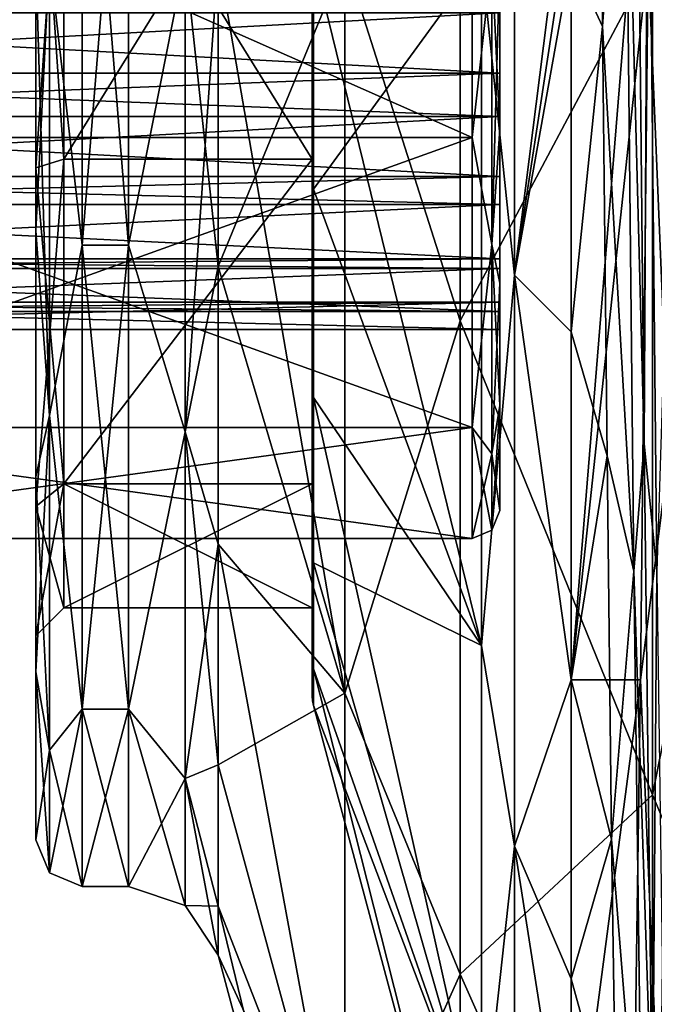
# Model space of a CAD drawing. Header units: millimetres. Extents: x -83 to 0, y -130 to 130.
# Tile 14 of 84: x -54 to -47, y -51 to -41. Entities that reach past the tile are written whole.
import ezdxf

# ---------------------------------------------------------------- set-up
doc = ezdxf.new("R2010")
doc.units = ezdxf.units.MM
doc.header["$LTSCALE"] = 65.185185
for name, color, linetype in [('22', 7, 'CONTINUOUS'), ('23', 7, 'CONTINUOUS'), ('25', 7, 'CONTINUOUS'), ('26', 7, 'CONTINUOUS'), ('27', 7, 'CONTINUOUS'), ('28', 7, 'CONTINUOUS'), ('29', 7, 'CONTINUOUS'), ('30', 7, 'CONTINUOUS'), ('31', 7, 'CONTINUOUS'), ('32', 7, 'CONTINUOUS'), ('35', 7, 'CONTINUOUS'), ('36', 7, 'CONTINUOUS'), ('37', 7, 'CONTINUOUS'), ('42', 7, 'CONTINUOUS'), ('43', 7, 'CONTINUOUS'), ('46', 7, 'CONTINUOUS'), ('47', 7, 'CONTINUOUS'), ('48', 7, 'CONTINUOUS'), ('49', 7, 'CONTINUOUS'), ('50', 7, 'CONTINUOUS'), ('51', 7, 'CONTINUOUS'), ('58', 7, 'CONTINUOUS'), ('59', 7, 'CONTINUOUS'), ('60', 7, 'CONTINUOUS'), ('61', 7, 'CONTINUOUS'), ('62', 7, 'CONTINUOUS'), ('63', 7, 'CONTINUOUS'), ('649', 7, 'CONTINUOUS'), ('650', 7, 'CONTINUOUS'), ('651', 7, 'CONTINUOUS'), ('66', 7, 'CONTINUOUS'), ('663', 7, 'CONTINUOUS'), ('664', 7, 'CONTINUOUS'), ('665', 7, 'CONTINUOUS'), ('666', 7, 'CONTINUOUS'), ('667', 7, 'CONTINUOUS'), ('668', 7, 'CONTINUOUS'), ('669', 7, 'CONTINUOUS'), ('67', 7, 'CONTINUOUS'), ('670', 7, 'CONTINUOUS'), ('671', 7, 'CONTINUOUS'), ('672', 7, 'CONTINUOUS'), ('673', 7, 'CONTINUOUS'), ('674', 7, 'CONTINUOUS'), ('675', 7, 'CONTINUOUS'), ('676', 7, 'CONTINUOUS'), ('677', 7, 'CONTINUOUS'), ('678', 7, 'CONTINUOUS'), ('679', 7, 'CONTINUOUS'), ('680', 7, 'CONTINUOUS'), ('692', 7, 'CONTINUOUS'), ('693', 7, 'CONTINUOUS')]:
    doc.layers.add(name, color=color, linetype=linetype)

msp = doc.modelspace()

# ---------------------------------------------------------------- linework, layer by layer
at = {"layer": '22', "linetype": 'CONTINUOUS'}
for points in [[(-47.599, -40, -15.55), (-48.233, -40, -15.55), (-48.233, -47.775, -13.467), (-47.599, -40, -15.55)], [(-47.401, -40, -15.55), (-47.599, -40, -15.55), (-48.233, -47.775, -13.467), (-47.401, -40, -15.55)], [(-47.484, -47.775, -13.467), (-47.401, -40, -15.55), (-48.233, -47.775, -13.467), (-47.484, -47.775, -13.467)], [(-47.567, -53.467, -7.775), (-47.484, -47.775, -13.467), (-48.233, -53.467, -7.775), (-47.567, -53.467, -7.775)], [(-48.233, -53.467, -7.775), (-47.484, -47.775, -13.467), (-48.233, -47.775, -13.467), (-48.233, -53.467, -7.775)]]:
    msp.add_3dface(points, dxfattribs=at)
at = {"layer": '23', "linetype": 'CONTINUOUS'}
for points in [[(-53.7, -37.837, -6.657), (-53.7, -42.163, -6.657), (-51.023, -37.837, -6.657), (-53.7, -37.837, -6.657)], [(-51.023, -37.837, -6.657), (-53.7, -42.163, -6.657), (-51.023, -42.163, -6.657), (-51.023, -37.837, -6.657)], [(-53.7, -42.163, -6.657), (-53.7, -45.663, -4.114), (-51.023, -42.163, -6.657), (-53.7, -42.163, -6.657)], [(-51.023, -42.163, -6.657), (-53.7, -45.663, -4.114), (-51.023, -45.663, -4.114), (-51.023, -42.163, -6.657)], [(-53.7, -45.663, -4.114), (-53.7, -47), (-51.023, -45.663, -4.114), (-53.7, -45.663, -4.114)], [(-51.023, -45.663, -4.114), (-53.7, -47), (-51.023, -47), (-51.023, -45.663, -4.114)]]:
    msp.add_3dface(points, dxfattribs=at)
at = {"layer": '25', "linetype": 'CONTINUOUS'}
for points in [[(-47.942, -36.039, 15.037), (-47.893, -40.733, 15.533), (-48.233, -40, 15.55), (-47.942, -36.039, 15.037)], [(-48.233, -40, 15.55), (-47.893, -40.733, 15.533), (-48.233, -44.025, 15.02), (-48.233, -40, 15.55)], [(-47.893, -40.733, 15.533), (-47.845, -45.36, 14.597), (-48.233, -44.025, 15.02), (-47.893, -40.733, 15.533)], [(-48.233, -44.025, 15.02), (-47.845, -45.36, 14.597), (-48.233, -47.775, 13.467), (-48.233, -44.025, 15.02)], [(-47.845, -45.36, 14.597), (-47.796, -49.492, 12.317), (-48.233, -47.775, 13.467), (-47.845, -45.36, 14.597)], [(-48.233, -47.775, 13.467), (-47.796, -49.492, 12.317), (-48.233, -50.996, 10.996), (-48.233, -47.775, 13.467)], [(-47.796, -49.492, 12.317), (-47.748, -52.75, 8.901), (-48.233, -50.996, 10.996), (-47.796, -49.492, 12.317)], [(-48.233, -50.996, 10.996), (-47.748, -52.75, 8.901), (-48.233, -53.467, 7.775), (-48.233, -50.996, 10.996)]]:
    msp.add_3dface(points, dxfattribs=at)
at = {"layer": '26', "linetype": 'CONTINUOUS'}
for points in [[(-53.7, -42.163, 6.657), (-53.7, -37.837, 6.657), (-51.023, -42.163, 6.657), (-53.7, -42.163, 6.657)], [(-51.023, -42.163, 6.657), (-53.7, -37.837, 6.657), (-51.023, -37.837, 6.657), (-51.023, -42.163, 6.657)], [(-53.7, -45.663, 4.114), (-53.7, -42.163, 6.657), (-51.023, -42.163, 6.657), (-53.7, -45.663, 4.114)], [(-51.023, -45.663, 4.114), (-53.7, -45.663, 4.114), (-51.023, -42.163, 6.657), (-51.023, -45.663, 4.114)], [(-51.023, -47), (-53.7, -47), (-53.7, -45.663, 4.114), (-51.023, -47)], [(-51.023, -47), (-53.7, -45.663, 4.114), (-51.023, -45.663, 4.114), (-51.023, -47)]]:
    msp.add_3dface(points, dxfattribs=at)
at = {"layer": '27', "linetype": 'CONTINUOUS'}
for points in [[(-51.009, -40, -8.051), (-51.009, -42.488, -7.657), (-49.199, -40, -14.809), (-51.009, -40, -8.051)], [(-49.199, -40, -14.809), (-51.009, -42.488, -7.657), (-49.199, -47.404, -12.825), (-49.199, -40, -14.809)], [(-51.009, -42.488, -7.657), (-51.009, -44.732, -6.513), (-49.199, -47.404, -12.825), (-51.009, -42.488, -7.657)], [(-51.009, -44.732, -6.513), (-51.009, -46.513, -4.732), (-49.199, -47.404, -12.825), (-51.009, -44.732, -6.513)], [(-51.009, -46.513, -4.732), (-51.009, -47.657, -2.488), (-49.199, -52.825, -7.404), (-51.009, -46.513, -4.732)], [(-49.199, -47.404, -12.825), (-51.009, -46.513, -4.732), (-49.199, -52.825, -7.404), (-49.199, -47.404, -12.825)], [(-51.009, -47.657, -2.488), (-51.009, -48.051), (-49.199, -52.825, -7.404), (-51.009, -47.657, -2.488)], [(-51.009, -48.051), (-49.199, -54.809), (-49.199, -52.825, -7.404), (-51.009, -48.051)]]:
    msp.add_3dface(points, dxfattribs=at)
at = {"layer": '28', "linetype": 'CONTINUOUS'}
for points in [[(-49.199, -40, 14.809), (-49.199, -47.404, 12.825), (-51.009, -40, 8.051), (-49.199, -40, 14.809)], [(-51.009, -40, 8.051), (-49.199, -47.404, 12.825), (-51.009, -42.488, 7.657), (-51.009, -40, 8.051)], [(-51.009, -42.488, 7.657), (-49.199, -47.404, 12.825), (-51.009, -44.732, 6.513), (-51.009, -42.488, 7.657)], [(-49.199, -47.404, 12.825), (-49.199, -52.825, 7.404), (-51.009, -44.732, 6.513), (-49.199, -47.404, 12.825)], [(-51.009, -44.732, 6.513), (-49.199, -52.825, 7.404), (-51.009, -46.513, 4.732), (-51.009, -44.732, 6.513)], [(-51.009, -46.513, 4.732), (-49.199, -52.825, 7.404), (-51.009, -47.657, 2.488), (-51.009, -46.513, 4.732)], [(-49.199, -54.809), (-51.009, -48.051), (-51.009, -47.657, 2.488), (-49.199, -54.809)], [(-49.199, -52.825, 7.404), (-49.199, -54.809), (-51.009, -47.657, 2.488), (-49.199, -52.825, 7.404)]]:
    msp.add_3dface(points, dxfattribs=at)
at = {"layer": '29', "linetype": 'CONTINUOUS'}
for points in [[(-54, -37.063, -9.035), (-54, -45.587, -7.684), (-54, -34.413, -7.684), (-54, -37.063, -9.035)], [(-54, -34.413, -7.684), (-54, -45.587, -7.684), (-54, -42.256, -6.943), (-54, -34.413, -7.684)], [(-54, -37.744, -6.943), (-54, -34.413, -7.684), (-54, -42.256, -6.943), (-54, -37.744, -6.943)], [(-54, -37.063, 9.035), (-54, -34.413, 7.684), (-54, -42.937, 9.035), (-54, -37.063, 9.035)], [(-54, -42.937, 9.035), (-54, -34.413, 7.684), (-54, -45.587, 7.684), (-54, -42.937, 9.035)], [(-54, -45.587, 7.684), (-54, -34.413, 7.684), (-54, -37.744, 6.943), (-54, -45.587, 7.684)], [(-54, -42.937, -9.035), (-54, -45.587, -7.684), (-54, -37.063, -9.035), (-54, -42.937, -9.035)], [(-54, -40, -9.5), (-54, -42.937, -9.035), (-54, -37.063, -9.035), (-54, -40, -9.5)], [(-54, -40, 9.5), (-54, -37.063, 9.035), (-54, -42.937, 9.035), (-54, -40, 9.5)], [(-54, -42.256, 6.943), (-54, -45.587, 7.684), (-54, -37.744, 6.943), (-54, -42.256, 6.943)], [(-54, -45.587, -7.684), (-54, -47.689, -5.58), (-54, -42.256, -6.943), (-54, -45.587, -7.684)], [(-54, -42.256, -6.943), (-54, -47.689, -5.58), (-54, -45.906, -4.291), (-54, -42.256, -6.943)], [(-54, -47.689, 5.58), (-54, -45.587, 7.684), (-54, -42.256, 6.943), (-54, -47.689, 5.58)], [(-54, -45.906, 4.291), (-54, -47.689, 5.58), (-54, -42.256, 6.943), (-54, -45.906, 4.291)], [(-54, -47.689, -5.58), (-54, -49.5), (-54, -45.906, -4.291), (-54, -47.689, -5.58)], [(-54, -49.5), (-54, -47.3), (-54, -45.906, -4.291), (-54, -49.5)], [(-54, -47.3), (-54, -47.689, 5.58), (-54, -45.906, 4.291), (-54, -47.3)], [(-54, -49.5), (-54, -47.689, 5.58), (-54, -47.3), (-54, -49.5)]]:
    msp.add_3dface(points, dxfattribs=at)
at = {"layer": '30', "linetype": 'CONTINUOUS'}
for points in [[(-53, -43.09, 9.511), (-53, -36.91, 9.511), (-53.5, -43.09, 9.511), (-53, -43.09, 9.511)], [(-53.5, -43.09, 9.511), (-53, -36.91, 9.511), (-53.5, -36.91, 9.511), (-53.5, -43.09, 9.511)], [(-53, -48.09, 5.878), (-53, -43.09, 9.511), (-53.5, -48.09, 5.878), (-53, -48.09, 5.878)], [(-53.5, -48.09, 5.878), (-53, -43.09, 9.511), (-53.5, -43.09, 9.511), (-53.5, -48.09, 5.878)], [(-53, -50), (-53, -48.09, 5.878), (-53.5, -50), (-53, -50)], [(-53.5, -50), (-53, -48.09, 5.878), (-53.5, -48.09, 5.878), (-53.5, -50)]]:
    msp.add_3dface(points, dxfattribs=at)
at = {"layer": '31', "linetype": 'CONTINUOUS'}
for points in [[(-53, -36.91, 9.511), (-53, -43.09, 9.511), (-52.391, -40, 10.207), (-53, -36.91, 9.511)], [(-52.391, -40, 10.207), (-53, -43.09, 9.511), (-52.391, -45.103, 8.839), (-52.391, -40, 10.207)], [(-52.391, -40, 10.207), (-52.391, -45.103, 8.839), (-52.034, -40, 10.741), (-52.391, -40, 10.207)], [(-52.034, -40, 10.741), (-52.391, -45.103, 8.839), (-52.034, -43.319, 10.215), (-52.034, -40, 10.741)], [(-53, -43.09, 9.511), (-53, -48.09, 5.878), (-52.391, -45.103, 8.839), (-53, -43.09, 9.511)], [(-52.034, -43.319, 10.215), (-52.391, -45.103, 8.839), (-52.034, -46.314, 8.69), (-52.034, -43.319, 10.215)], [(-52.391, -45.103, 8.839), (-53, -48.09, 5.878), (-52.391, -48.839, 5.103), (-52.391, -45.103, 8.839)], [(-52.391, -45.103, 8.839), (-52.391, -48.839, 5.103), (-52.034, -46.314, 8.69), (-52.391, -45.103, 8.839)], [(-52.034, -46.314, 8.69), (-52.391, -48.839, 5.103), (-52.034, -48.69, 6.314), (-52.034, -46.314, 8.69)], [(-53, -48.09, 5.878), (-53, -50), (-52.391, -48.839, 5.103), (-53, -48.09, 5.878)], [(-52.034, -48.69, 6.314), (-52.391, -48.839, 5.103), (-52.034, -50.215, 3.319), (-52.034, -48.69, 6.314)], [(-52.391, -48.839, 5.103), (-53, -50), (-52.391, -50.207), (-52.391, -48.839, 5.103)], [(-52.391, -48.839, 5.103), (-52.391, -50.207), (-52.034, -50.215, 3.319), (-52.391, -48.839, 5.103)], [(-52.391, -50.207), (-52.034, -50.741), (-52.034, -50.215, 3.319), (-52.391, -50.207)]]:
    msp.add_3dface(points, dxfattribs=at)
at = {"layer": '32', "linetype": 'CONTINUOUS'}
for points in [[(-46.362, -35.942, 17.778), (-47.355, -40, 18.029), (-46.362, -44.058, 17.778), (-46.362, -35.942, 17.778)], [(-47.355, -40, 18.029), (-47.355, -49.014, 15.613), (-46.362, -44.058, 17.778), (-47.355, -40, 18.029)], [(-46.362, -44.058, 17.778), (-47.355, -49.014, 15.613), (-46.362, -51.37, 14.257), (-46.362, -44.058, 17.778)], [(-47.355, -49.014, 15.613), (-47.355, -55.613, 9.014), (-46.362, -51.37, 14.257), (-47.355, -49.014, 15.613)]]:
    msp.add_3dface(points, dxfattribs=at)
at = {"layer": '35', "linetype": 'CONTINUOUS'}
for points in [[(-53, -36.91, -9.511), (-53, -43.09, -9.511), (-53.5, -36.91, -9.511), (-53, -36.91, -9.511)], [(-53.5, -36.91, -9.511), (-53, -43.09, -9.511), (-53.5, -43.09, -9.511), (-53.5, -36.91, -9.511)], [(-53, -43.09, -9.511), (-53, -48.09, -5.878), (-53.5, -43.09, -9.511), (-53, -43.09, -9.511)], [(-53.5, -43.09, -9.511), (-53, -48.09, -5.878), (-53.5, -48.09, -5.878), (-53.5, -43.09, -9.511)], [(-53, -50), (-53.5, -50), (-53.5, -48.09, -5.878), (-53, -50)], [(-53, -48.09, -5.878), (-53, -50), (-53.5, -48.09, -5.878), (-53, -48.09, -5.878)]]:
    msp.add_3dface(points, dxfattribs=at)
at = {"layer": '36', "linetype": 'CONTINUOUS'}
for points in [[(-53, -43.09, -9.511), (-53, -36.91, -9.511), (-52.391, -40, -10.207), (-53, -43.09, -9.511)], [(-52.391, -45.103, -8.839), (-53, -43.09, -9.511), (-52.391, -40, -10.207), (-52.391, -45.103, -8.839)], [(-52.391, -45.103, -8.839), (-52.391, -40, -10.207), (-52.034, -43.319, -10.215), (-52.391, -45.103, -8.839)], [(-52.034, -43.319, -10.215), (-52.391, -40, -10.207), (-52.034, -40, -10.741), (-52.034, -43.319, -10.215)], [(-53, -48.09, -5.878), (-53, -43.09, -9.511), (-52.391, -45.103, -8.839), (-53, -48.09, -5.878)], [(-52.034, -46.314, -8.69), (-52.391, -45.103, -8.839), (-52.034, -43.319, -10.215), (-52.034, -46.314, -8.69)], [(-52.391, -48.839, -5.103), (-53, -48.09, -5.878), (-52.391, -45.103, -8.839), (-52.391, -48.839, -5.103)], [(-52.391, -48.839, -5.103), (-52.391, -45.103, -8.839), (-52.034, -48.69, -6.314), (-52.391, -48.839, -5.103)], [(-52.034, -48.69, -6.314), (-52.391, -45.103, -8.839), (-52.034, -46.314, -8.69), (-52.034, -48.69, -6.314)], [(-52.391, -50.207), (-53, -50), (-53, -48.09, -5.878), (-52.391, -50.207)], [(-52.391, -50.207), (-53, -48.09, -5.878), (-52.391, -48.839, -5.103), (-52.391, -50.207)], [(-52.034, -50.215, -3.319), (-52.391, -48.839, -5.103), (-52.034, -48.69, -6.314), (-52.034, -50.215, -3.319)], [(-52.034, -50.741), (-52.391, -50.207), (-52.391, -48.839, -5.103), (-52.034, -50.741)], [(-52.034, -50.741), (-52.391, -48.839, -5.103), (-52.034, -50.215, -3.319), (-52.034, -50.741)]]:
    msp.add_3dface(points, dxfattribs=at)
at = {"layer": '37', "linetype": 'CONTINUOUS'}
for points in [[(-46.362, -35.942, -17.778), (-46.362, -44.058, -17.778), (-47.355, -40, -18.029), (-46.362, -35.942, -17.778)], [(-47.355, -40, -18.029), (-46.362, -44.058, -17.778), (-47.355, -49.014, -15.613), (-47.355, -40, -18.029)], [(-46.362, -44.058, -17.778), (-46.362, -51.37, -14.257), (-47.355, -49.014, -15.613), (-46.362, -44.058, -17.778)], [(-47.355, -49.014, -15.613), (-46.362, -51.37, -14.257), (-47.355, -55.613, -9.014), (-47.355, -49.014, -15.613)]]:
    msp.add_3dface(points, dxfattribs=at)
at = {"layer": '42', "linetype": 'CONTINUOUS'}
for points in [[(-53.5, -43.09, 9.511), (-53.5, -36.91, 9.511), (-53.854, -40, 9.854), (-53.5, -43.09, 9.511)], [(-54, -40, 9.5), (-54, -42.937, 9.035), (-53.854, -40, 9.854), (-54, -40, 9.5)], [(-54, -42.937, 9.035), (-53.854, -44.927, 8.533), (-53.854, -40, 9.854), (-54, -42.937, 9.035)], [(-53.854, -44.927, 8.533), (-53.5, -43.09, 9.511), (-53.854, -40, 9.854), (-53.854, -44.927, 8.533)], [(-54, -42.937, 9.035), (-54, -45.587, 7.684), (-53.854, -44.927, 8.533), (-54, -42.937, 9.035)], [(-53.5, -48.09, 5.878), (-53.5, -43.09, 9.511), (-53.854, -44.927, 8.533), (-53.5, -48.09, 5.878)], [(-54, -45.587, 7.684), (-54, -47.689, 5.58), (-53.854, -44.927, 8.533), (-54, -45.587, 7.684)], [(-54, -47.689, 5.58), (-53.854, -48.533, 4.927), (-53.854, -44.927, 8.533), (-54, -47.689, 5.58)], [(-53.854, -48.533, 4.927), (-53.5, -48.09, 5.878), (-53.854, -44.927, 8.533), (-53.854, -48.533, 4.927)], [(-54, -47.689, 5.58), (-54, -49.5), (-53.854, -48.533, 4.927), (-54, -47.689, 5.58)], [(-53.5, -50), (-53.5, -48.09, 5.878), (-53.854, -49.854), (-53.5, -50)], [(-53.854, -49.854), (-53.5, -48.09, 5.878), (-53.854, -48.533, 4.927), (-53.854, -49.854)], [(-54, -49.5), (-53.854, -49.854), (-53.854, -48.533, 4.927), (-54, -49.5)]]:
    msp.add_3dface(points, dxfattribs=at)
at = {"layer": '43', "linetype": 'CONTINUOUS'}
for points in [[(-53.5, -36.91, -9.511), (-53.5, -43.09, -9.511), (-53.854, -40, -9.854), (-53.5, -36.91, -9.511)], [(-54, -42.937, -9.035), (-54, -40, -9.5), (-53.854, -44.927, -8.533), (-54, -42.937, -9.035)], [(-54, -40, -9.5), (-53.854, -40, -9.854), (-53.854, -44.927, -8.533), (-54, -40, -9.5)], [(-53.854, -40, -9.854), (-53.5, -43.09, -9.511), (-53.854, -44.927, -8.533), (-53.854, -40, -9.854)], [(-54, -45.587, -7.684), (-54, -42.937, -9.035), (-53.854, -44.927, -8.533), (-54, -45.587, -7.684)], [(-53.5, -43.09, -9.511), (-53.5, -48.09, -5.878), (-53.854, -44.927, -8.533), (-53.5, -43.09, -9.511)], [(-54, -45.587, -7.684), (-53.854, -44.927, -8.533), (-53.854, -48.533, -4.927), (-54, -45.587, -7.684)], [(-53.854, -44.927, -8.533), (-53.5, -48.09, -5.878), (-53.854, -48.533, -4.927), (-53.854, -44.927, -8.533)], [(-54, -47.689, -5.58), (-54, -45.587, -7.684), (-53.854, -48.533, -4.927), (-54, -47.689, -5.58)], [(-54, -49.5), (-54, -47.689, -5.58), (-53.854, -49.854), (-54, -49.5)], [(-53.854, -49.854), (-54, -47.689, -5.58), (-53.854, -48.533, -4.927), (-53.854, -49.854)], [(-53.5, -48.09, -5.878), (-53.5, -50), (-53.854, -48.533, -4.927), (-53.5, -48.09, -5.878)], [(-53.5, -50), (-53.854, -49.854), (-53.854, -48.533, -4.927), (-53.5, -50)]]:
    msp.add_3dface(points, dxfattribs=at)
at = {"layer": '46', "linetype": 'CONTINUOUS'}
for points in [[(-49.428, -36.093, 17.119), (-50.669, -40, 15.834), (-49.428, -43.907, 17.119), (-49.428, -36.093, 17.119)], [(-47.355, -40, 18.029), (-49.428, -36.093, 17.119), (-49.428, -43.907, 17.119), (-47.355, -40, 18.029)], [(-50.669, -40, 15.834), (-50.669, -47.917, 13.713), (-49.428, -43.907, 17.119), (-50.669, -40, 15.834)], [(-47.355, -49.014, 15.613), (-47.355, -40, 18.029), (-49.428, -43.907, 17.119), (-47.355, -49.014, 15.613)], [(-49.428, -43.907, 17.119), (-50.669, -47.917, 13.713), (-49.428, -50.948, 13.728), (-49.428, -43.907, 17.119)], [(-47.355, -49.014, 15.613), (-49.428, -43.907, 17.119), (-49.428, -50.948, 13.728), (-47.355, -49.014, 15.613)], [(-50.669, -47.917, 13.713), (-50.669, -53.713, 7.917), (-49.428, -50.948, 13.728), (-50.669, -47.917, 13.713)], [(-47.355, -55.613, 9.014), (-47.355, -49.014, 15.613), (-49.428, -50.948, 13.728), (-47.355, -55.613, 9.014)], [(-49.428, -50.948, 13.728), (-50.669, -53.713, 7.917), (-49.428, -55.82, 7.619), (-49.428, -50.948, 13.728)], [(-47.355, -55.613, 9.014), (-49.428, -50.948, 13.728), (-49.428, -55.82, 7.619), (-47.355, -55.613, 9.014)]]:
    msp.add_3dface(points, dxfattribs=at)
at = {"layer": '47', "linetype": 'CONTINUOUS'}
for points in [[(-49.428, -36.093, -17.119), (-49.428, -43.907, -17.119), (-50.669, -40, -15.834), (-49.428, -36.093, -17.119)], [(-47.355, -40, -18.029), (-49.428, -43.907, -17.119), (-49.428, -36.093, -17.119), (-47.355, -40, -18.029)], [(-50.669, -40, -15.834), (-49.428, -43.907, -17.119), (-50.669, -47.917, -13.713), (-50.669, -40, -15.834)], [(-47.355, -40, -18.029), (-47.355, -49.014, -15.613), (-49.428, -43.907, -17.119), (-47.355, -40, -18.029)], [(-49.428, -43.907, -17.119), (-49.428, -50.948, -13.728), (-50.669, -47.917, -13.713), (-49.428, -43.907, -17.119)], [(-47.355, -49.014, -15.613), (-49.428, -50.948, -13.728), (-49.428, -43.907, -17.119), (-47.355, -49.014, -15.613)], [(-50.669, -47.917, -13.713), (-49.428, -50.948, -13.728), (-50.669, -53.713, -7.917), (-50.669, -47.917, -13.713)], [(-47.355, -49.014, -15.613), (-47.355, -55.613, -9.014), (-49.428, -50.948, -13.728), (-47.355, -49.014, -15.613)], [(-49.428, -50.948, -13.728), (-49.428, -55.82, -7.619), (-50.669, -53.713, -7.917), (-49.428, -50.948, -13.728)], [(-47.355, -55.613, -9.014), (-49.428, -55.82, -7.619), (-49.428, -50.948, -13.728), (-47.355, -55.613, -9.014)]]:
    msp.add_3dface(points, dxfattribs=at)
at = {"layer": '48', "linetype": 'CONTINUOUS'}
for points in [[(-52.034, -40, 10.741), (-52.034, -43.319, 10.215), (-50.669, -40, 15.834), (-52.034, -40, 10.741)], [(-52.034, -43.319, 10.215), (-50.669, -47.917, 13.713), (-50.669, -40, 15.834), (-52.034, -43.319, 10.215)], [(-52.034, -43.319, 10.215), (-52.034, -46.314, 8.69), (-50.669, -47.917, 13.713), (-52.034, -43.319, 10.215)], [(-52.034, -46.314, 8.69), (-52.034, -48.69, 6.314), (-50.669, -47.917, 13.713), (-52.034, -46.314, 8.69)], [(-52.034, -48.69, 6.314), (-50.669, -53.713, 7.917), (-50.669, -47.917, 13.713), (-52.034, -48.69, 6.314)], [(-52.034, -48.69, 6.314), (-52.034, -50.215, 3.319), (-50.669, -53.713, 7.917), (-52.034, -48.69, 6.314)], [(-52.034, -50.215, 3.319), (-52.034, -50.741), (-50.669, -53.713, 7.917), (-52.034, -50.215, 3.319)], [(-52.034, -50.741), (-50.669, -55.834), (-50.669, -53.713, 7.917), (-52.034, -50.741)]]:
    msp.add_3dface(points, dxfattribs=at)
at = {"layer": '49', "linetype": 'CONTINUOUS'}
for points in [[(-52.034, -43.319, -10.215), (-52.034, -40, -10.741), (-50.669, -47.917, -13.713), (-52.034, -43.319, -10.215)], [(-52.034, -40, -10.741), (-50.669, -40, -15.834), (-50.669, -47.917, -13.713), (-52.034, -40, -10.741)], [(-52.034, -46.314, -8.69), (-52.034, -43.319, -10.215), (-50.669, -47.917, -13.713), (-52.034, -46.314, -8.69)], [(-52.034, -48.69, -6.314), (-52.034, -46.314, -8.69), (-50.669, -53.713, -7.917), (-52.034, -48.69, -6.314)], [(-52.034, -46.314, -8.69), (-50.669, -47.917, -13.713), (-50.669, -53.713, -7.917), (-52.034, -46.314, -8.69)], [(-52.034, -50.215, -3.319), (-52.034, -48.69, -6.314), (-50.669, -53.713, -7.917), (-52.034, -50.215, -3.319)], [(-52.034, -50.741), (-52.034, -50.215, -3.319), (-50.669, -55.834), (-52.034, -50.741)], [(-50.669, -55.834), (-52.034, -50.215, -3.319), (-50.669, -53.713, -7.917), (-50.669, -55.834)]]:
    msp.add_3dface(points, dxfattribs=at)
at = {"layer": '50', "linetype": 'CONTINUOUS'}
for points in [[(-49.199, -40, -14.809), (-48.841, -43.414, -14.959), (-48.841, -36.586, -14.959), (-49.199, -40, -14.809)], [(-48.841, -43.414, -14.959), (-48.41, -40, -15.534), (-48.841, -36.586, -14.959), (-48.841, -43.414, -14.959)], [(-49.199, -40, -14.809), (-49.199, -47.404, -12.825), (-48.841, -43.414, -14.959), (-49.199, -40, -14.809)], [(-48.233, -47.775, -13.467), (-48.233, -40, -15.55), (-48.841, -43.414, -14.959), (-48.233, -47.775, -13.467)], [(-48.233, -40, -15.55), (-48.322, -40, -15.546), (-48.841, -43.414, -14.959), (-48.233, -40, -15.55)], [(-48.322, -40, -15.546), (-48.41, -40, -15.534), (-48.841, -43.414, -14.959), (-48.322, -40, -15.546)], [(-49.199, -47.404, -12.825), (-48.841, -49.566, -11.996), (-48.841, -43.414, -14.959), (-49.199, -47.404, -12.825)], [(-48.841, -49.566, -11.996), (-48.233, -47.775, -13.467), (-48.841, -43.414, -14.959), (-48.841, -49.566, -11.996)], [(-49.199, -47.404, -12.825), (-49.199, -52.825, -7.404), (-48.841, -49.566, -11.996), (-49.199, -47.404, -12.825)], [(-48.233, -53.467, -7.775), (-48.233, -47.775, -13.467), (-48.841, -49.566, -11.996), (-48.233, -53.467, -7.775)], [(-49.199, -52.825, -7.404), (-48.841, -53.824, -6.657), (-48.841, -49.566, -11.996), (-49.199, -52.825, -7.404)], [(-48.841, -53.824, -6.657), (-48.233, -53.467, -7.775), (-48.841, -49.566, -11.996), (-48.841, -53.824, -6.657)]]:
    msp.add_3dface(points, dxfattribs=at)
at = {"layer": '51', "linetype": 'CONTINUOUS'}
for points in [[(-48.841, -43.414, 14.959), (-49.199, -40, 14.809), (-48.841, -36.586, 14.959), (-48.841, -43.414, 14.959)], [(-48.233, -40, 15.55), (-48.841, -43.414, 14.959), (-48.841, -36.586, 14.959), (-48.233, -40, 15.55)], [(-49.199, -47.404, 12.825), (-49.199, -40, 14.809), (-48.841, -43.414, 14.959), (-49.199, -47.404, 12.825)], [(-48.233, -40, 15.55), (-48.233, -44.025, 15.02), (-48.841, -43.414, 14.959), (-48.233, -40, 15.55)], [(-48.841, -49.566, 11.996), (-49.199, -47.404, 12.825), (-48.841, -43.414, 14.959), (-48.841, -49.566, 11.996)], [(-48.233, -44.025, 15.02), (-48.233, -47.775, 13.467), (-48.841, -43.414, 14.959), (-48.233, -44.025, 15.02)], [(-48.233, -47.775, 13.467), (-48.841, -49.566, 11.996), (-48.841, -43.414, 14.959), (-48.233, -47.775, 13.467)], [(-49.199, -52.825, 7.404), (-49.199, -47.404, 12.825), (-48.841, -49.566, 11.996), (-49.199, -52.825, 7.404)], [(-48.233, -47.775, 13.467), (-48.233, -50.996, 10.996), (-48.841, -49.566, 11.996), (-48.233, -47.775, 13.467)], [(-48.841, -53.824, 6.657), (-49.199, -52.825, 7.404), (-48.841, -49.566, 11.996), (-48.841, -53.824, 6.657)], [(-48.233, -50.996, 10.996), (-48.233, -53.467, 7.775), (-48.841, -49.566, 11.996), (-48.233, -50.996, 10.996)], [(-48.233, -53.467, 7.775), (-48.841, -53.824, 6.657), (-48.841, -49.566, 11.996), (-48.233, -53.467, 7.775)]]:
    msp.add_3dface(points, dxfattribs=at)
at = {"layer": '58', "linetype": 'CONTINUOUS'}
for points in [[(-47.539, -36.048, 15.607), (-47.447, -45.228, 15.228), (-47.652, -37.291, 15.797), (-47.539, -36.048, 15.607)], [(-47.447, -45.228, 15.228), (-47.539, -36.048, 15.607), (-47.402, -37.291, 15.797), (-47.447, -45.228, 15.228)], [(-47.652, -37.291, 15.797), (-47.447, -45.228, 15.228), (-47.557, -46.602, 14.605), (-47.652, -37.291, 15.797)], [(-47.308, -46.602, 14.605), (-47.447, -45.228, 15.228), (-47.402, -37.291, 15.797), (-47.308, -46.602, 14.605)], [(-47.447, -45.228, 15.228), (-47.355, -52.705, 9.889), (-47.557, -46.602, 14.605), (-47.447, -45.228, 15.228)], [(-47.355, -52.705, 9.889), (-47.447, -45.228, 15.228), (-47.308, -46.602, 14.605), (-47.355, -52.705, 9.889)], [(-47.557, -46.602, 14.605), (-47.355, -52.705, 9.889), (-47.463, -53.648, 8.404), (-47.557, -46.602, 14.605)], [(-47.213, -53.648, 8.404), (-47.355, -52.705, 9.889), (-47.308, -46.602, 14.605), (-47.213, -53.648, 8.404)]]:
    msp.add_3dface(points, dxfattribs=at)
at = {"layer": '59', "linetype": 'CONTINUOUS'}
msp.add_3dface([(-47.308, -46.602, 14.605), (-47.402, -37.291, 15.797), (-47.099, -40, 15.55), (-47.308, -46.602, 14.605)], dxfattribs=at)
at = {"layer": '60', "linetype": 'CONTINUOUS'}
for points in [[(-47.401, -40, -15.55), (-47.179, -45.34, -15.112), (-47.084, -35.961, -15.511), (-47.401, -40, -15.55)], [(-47.893, -40.733, 15.533), (-47.942, -36.039, 15.037), (-47.652, -37.291, 15.797), (-47.893, -40.733, 15.533)], [(-47.893, -40.733, 15.533), (-47.652, -37.291, 15.797), (-47.557, -46.602, 14.605), (-47.893, -40.733, 15.533)], [(-47.401, -40, -15.55), (-47.484, -47.775, -13.467), (-47.179, -45.34, -15.112), (-47.401, -40, -15.55)], [(-47.845, -45.36, 14.597), (-47.893, -40.733, 15.533), (-47.557, -46.602, 14.605), (-47.845, -45.36, 14.597)], [(-47.796, -49.492, 12.317), (-47.845, -45.36, 14.597), (-47.557, -46.602, 14.605), (-47.796, -49.492, 12.317)], [(-47.484, -47.775, -13.467), (-47.273, -52.886, -9.531), (-47.179, -45.34, -15.112), (-47.484, -47.775, -13.467)], [(-47.796, -49.492, 12.317), (-47.557, -46.602, 14.605), (-47.463, -53.648, 8.404), (-47.796, -49.492, 12.317)], [(-47.484, -47.775, -13.467), (-47.567, -53.467, -7.775), (-47.273, -52.886, -9.531), (-47.484, -47.775, -13.467)], [(-47.748, -52.75, 8.901), (-47.796, -49.492, 12.317), (-47.463, -53.648, 8.404), (-47.748, -52.75, 8.901)]]:
    msp.add_3dface(points, dxfattribs=at)
at = {"layer": '61', "linetype": 'CONTINUOUS'}
for points in [[(-51.023, -35.326, -6.428), (-51.023, -37.837, -6.657), (-51.023, -42.457, -7.558), (-51.023, -35.326, -6.428)], [(-51.023, -37.543, -7.558), (-51.023, -35.326, -6.428), (-51.023, -42.457, -7.558), (-51.023, -37.543, -7.558)], [(-51.023, -42.163, 6.657), (-51.023, -37.837, 6.657), (-51.023, -37.543, 7.558), (-51.023, -42.163, 6.657)], [(-51.023, -44.674, 6.428), (-51.023, -42.163, 6.657), (-51.023, -37.543, 7.558), (-51.023, -44.674, 6.428)], [(-51.023, -40, -7.947), (-51.023, -37.543, -7.558), (-51.023, -42.457, -7.558), (-51.023, -40, -7.947)], [(-51.023, -42.457, 7.558), (-51.023, -44.674, 6.428), (-51.023, -37.543, 7.558), (-51.023, -42.457, 7.558)], [(-51.023, -40, 7.947), (-51.023, -42.457, 7.558), (-51.023, -37.543, 7.558), (-51.023, -40, 7.947)], [(-51.023, -37.837, -6.657), (-51.023, -42.163, -6.657), (-51.023, -42.457, -7.558), (-51.023, -37.837, -6.657)], [(-51.023, -42.163, -6.657), (-51.023, -45.663, -4.114), (-51.023, -44.674, -6.428), (-51.023, -42.163, -6.657)], [(-51.023, -42.457, -7.558), (-51.023, -42.163, -6.657), (-51.023, -44.674, -6.428), (-51.023, -42.457, -7.558)], [(-51.023, -45.663, 4.114), (-51.023, -42.163, 6.657), (-51.023, -46.432, 4.667), (-51.023, -45.663, 4.114)], [(-51.023, -46.432, 4.667), (-51.023, -42.163, 6.657), (-51.023, -44.674, 6.428), (-51.023, -46.432, 4.667)], [(-51.023, -44.674, -6.428), (-51.023, -45.663, -4.114), (-51.023, -46.432, -4.667), (-51.023, -44.674, -6.428)], [(-51.023, -45.663, -4.114), (-51.023, -47), (-51.023, -46.432, -4.667), (-51.023, -45.663, -4.114)], [(-51.023, -47), (-51.023, -45.663, 4.114), (-51.023, -47.947), (-51.023, -47)], [(-51.023, -47.947), (-51.023, -45.663, 4.114), (-51.023, -46.432, 4.667), (-51.023, -47.947)], [(-51.023, -46.432, -4.667), (-51.023, -47), (-51.023, -47.947), (-51.023, -46.432, -4.667)]]:
    msp.add_3dface(points, dxfattribs=at)
at = {"layer": '62', "linetype": 'CONTINUOUS'}
for points in [[(-51.009, -40, 8.051), (-51.009, -42.488, 7.657), (-51.023, -40, 7.947), (-51.009, -40, 8.051)], [(-51.009, -42.488, 7.657), (-51.023, -42.457, 7.558), (-51.023, -40, 7.947), (-51.009, -42.488, 7.657)], [(-51.009, -42.488, 7.657), (-51.009, -44.732, 6.513), (-51.023, -42.457, 7.558), (-51.009, -42.488, 7.657)], [(-51.009, -44.732, 6.513), (-51.023, -44.674, 6.428), (-51.023, -42.457, 7.558), (-51.009, -44.732, 6.513)], [(-51.009, -44.732, 6.513), (-51.009, -46.513, 4.732), (-51.023, -44.674, 6.428), (-51.009, -44.732, 6.513)], [(-51.009, -46.513, 4.732), (-51.023, -46.432, 4.667), (-51.023, -44.674, 6.428), (-51.009, -46.513, 4.732)], [(-51.009, -47.657, 2.488), (-51.009, -48.051), (-51.023, -46.432, 4.667), (-51.009, -47.657, 2.488)], [(-51.023, -46.432, 4.667), (-51.009, -48.051), (-51.02, -48), (-51.023, -46.432, 4.667)], [(-51.009, -46.513, 4.732), (-51.009, -47.657, 2.488), (-51.023, -46.432, 4.667), (-51.009, -46.513, 4.732)], [(-51.023, -47.947), (-51.023, -46.432, 4.667), (-51.02, -48), (-51.023, -47.947)]]:
    msp.add_3dface(points, dxfattribs=at)
at = {"layer": '63', "linetype": 'CONTINUOUS'}
for points in [[(-51.009, -42.488, -7.657), (-51.009, -40, -8.051), (-51.023, -42.457, -7.558), (-51.009, -42.488, -7.657)], [(-51.009, -40, -8.051), (-51.023, -40, -7.947), (-51.023, -42.457, -7.558), (-51.009, -40, -8.051)], [(-51.009, -44.732, -6.513), (-51.009, -42.488, -7.657), (-51.023, -42.457, -7.558), (-51.009, -44.732, -6.513)], [(-51.009, -44.732, -6.513), (-51.023, -42.457, -7.558), (-51.023, -44.674, -6.428), (-51.009, -44.732, -6.513)], [(-51.009, -46.513, -4.732), (-51.009, -44.732, -6.513), (-51.023, -44.674, -6.428), (-51.009, -46.513, -4.732)], [(-51.009, -46.513, -4.732), (-51.023, -44.674, -6.428), (-51.023, -46.432, -4.667), (-51.009, -46.513, -4.732)], [(-51.009, -47.657, -2.488), (-51.009, -46.513, -4.732), (-51.023, -46.432, -4.667), (-51.009, -47.657, -2.488)], [(-51.009, -47.657, -2.488), (-51.023, -46.432, -4.667), (-51.023, -47.947), (-51.009, -47.657, -2.488)], [(-51.009, -47.657, -2.488), (-51.023, -47.947), (-51.02, -48), (-51.009, -47.657, -2.488)], [(-51.009, -48.051), (-51.009, -47.657, -2.488), (-51.02, -48), (-51.009, -48.051)]]:
    msp.add_3dface(points, dxfattribs=at)
at = {"layer": '649', "linetype": 'CONTINUOUS'}
for points in [[(-49, -36.501, -4.812), (-49, -35.184, -3.494), (-49, -43.499, -4.812), (-49, -36.501, -4.812)], [(-49, -43.499, -4.812), (-49, -35.184, -3.494), (-49, -40, -4), (-49, -43.499, -4.812)], [(-49, -38.16, -5.658), (-49, -36.501, -4.812), (-49, -41.84, -5.658), (-49, -38.16, -5.658)], [(-49, -41.84, -5.658), (-49, -36.501, -4.812), (-49, -43.499, -4.812), (-49, -41.84, -5.658)], [(-49, -43.499, 4.812), (-49, -44.816, 3.494), (-49, -36.501, 4.812), (-49, -43.499, 4.812)], [(-49, -36.501, 4.812), (-49, -44.816, 3.494), (-49, -40, 4), (-49, -36.501, 4.812)], [(-49, -38.16, 5.658), (-49, -43.499, 4.812), (-49, -36.501, 4.812), (-49, -38.16, 5.658)], [(-49, -40, -5.95), (-49, -38.16, -5.658), (-49, -41.84, -5.658), (-49, -40, -5.95)], [(-49, -41.84, 5.658), (-49, -43.499, 4.812), (-49, -38.16, 5.658), (-49, -41.84, 5.658)], [(-49, -40, 5.95), (-49, -41.84, 5.658), (-49, -38.16, 5.658), (-49, -40, 5.95)], [(-49, -41.236, -3.804), (-49, -43.499, -4.812), (-49, -40, -4), (-49, -41.236, -3.804)], [(-49, -40, 4), (-49, -44.816, 3.494), (-49, -41.236, 3.804), (-49, -40, 4)], [(-49, -40.587, 3.704), (-49, -40, 4), (-49, -41.236, 3.804), (-49, -40.587, 3.704)], [(-49, -40.587, -3.704), (-49, -41.236, -3.804), (-49, -40, -4), (-49, -40.587, -3.704)], [(-49, -44.816, -3.494), (-49, -43.499, -4.812), (-49, -41.236, -3.804), (-49, -44.816, -3.494)], [(-49, -41.702, -3.341), (-49, -44.816, -3.494), (-49, -41.236, -3.804), (-49, -41.702, -3.341)], [(-49, -41.236, 3.804), (-49, -44.816, 3.494), (-49, -41.702, 3.341), (-49, -41.236, 3.804)], [(-49, -42.351, -3.236), (-49, -44.816, -3.494), (-49, -41.702, -3.341), (-49, -42.351, -3.236)], [(-49, -41.702, 3.341), (-49, -44.816, 3.494), (-49, -42.351, 3.236), (-49, -41.702, 3.341)], [(-49, -42.652, -2.652), (-49, -44.816, -3.494), (-49, -42.351, -3.236), (-49, -42.652, -2.652)], [(-49, -44.816, 3.494), (-49, -45.95), (-49, -42.351, 3.236), (-49, -44.816, 3.494)], [(-49, -42.351, 3.236), (-49, -45.95), (-49, -43.236, 2.351), (-49, -42.351, 3.236)], [(-49, -42.652, 2.652), (-49, -42.351, 3.236), (-49, -43.236, 2.351), (-49, -42.652, 2.652)], [(-49, -43.236, -2.351), (-49, -44.816, -3.494), (-49, -42.652, -2.652), (-49, -43.236, -2.351)], [(-49, -43.341, -1.702), (-49, -44.816, -3.494), (-49, -43.236, -2.351), (-49, -43.341, -1.702)], [(-49, -43.236, 2.351), (-49, -45.95), (-49, -43.341, 1.702), (-49, -43.236, 2.351)], [(-49, -43.804, -1.236), (-49, -44.816, -3.494), (-49, -43.341, -1.702), (-49, -43.804, -1.236)], [(-49, -43.341, 1.702), (-49, -45.95), (-49, -43.804, 1.236), (-49, -43.341, 1.702)], [(-49, -44), (-49, -44.816, -3.494), (-49, -43.704, -0.587), (-49, -44)], [(-49, -43.704, -0.587), (-49, -44.816, -3.494), (-49, -43.804, -1.236), (-49, -43.704, -0.587)], [(-49, -43.804, 1.236), (-49, -45.95), (-49, -43.704, 0.587), (-49, -43.804, 1.236)], [(-49, -43.704, 0.587), (-49, -45.95), (-49, -44), (-49, -43.704, 0.587)], [(-49, -45.95), (-49, -44.816, -3.494), (-49, -44), (-49, -45.95)]]:
    msp.add_3dface(points, dxfattribs=at)
at = {"layer": '650', "linetype": 'CONTINUOUS'}
for points in [[(-58, -38.069, 5.944), (-58, -41.931, 5.944), (-49.3, -38.069, 5.944), (-58, -38.069, 5.944)], [(-49.3, -38.069, 5.944), (-58, -41.931, 5.944), (-49.3, -41.931, 5.944), (-49.3, -38.069, 5.944)], [(-58, -41.931, 5.944), (-58, -45.056, 3.674), (-49.3, -41.931, 5.944), (-58, -41.931, 5.944)], [(-49.3, -41.931, 5.944), (-58, -45.056, 3.674), (-49.3, -45.056, 3.674), (-49.3, -41.931, 5.944)], [(-58, -45.056, 3.674), (-58, -46.25), (-49.3, -45.056, 3.674), (-58, -45.056, 3.674)], [(-49.3, -45.056, 3.674), (-58, -46.25), (-49.3, -46.25), (-49.3, -45.056, 3.674)]]:
    msp.add_3dface(points, dxfattribs=at)
at = {"layer": '651', "linetype": 'CONTINUOUS'}
for points in [[(-58, -41.931, -5.944), (-58, -38.069, -5.944), (-49.3, -41.931, -5.944), (-58, -41.931, -5.944)], [(-49.3, -41.931, -5.944), (-58, -38.069, -5.944), (-49.3, -38.069, -5.944), (-49.3, -41.931, -5.944)], [(-58, -45.056, -3.674), (-58, -41.931, -5.944), (-49.3, -45.056, -3.674), (-58, -45.056, -3.674)], [(-49.3, -45.056, -3.674), (-58, -41.931, -5.944), (-49.3, -41.931, -5.944), (-49.3, -45.056, -3.674)], [(-58, -46.25), (-58, -45.056, -3.674), (-49.3, -46.25), (-58, -46.25)], [(-49.3, -46.25), (-58, -45.056, -3.674), (-49.3, -45.056, -3.674), (-49.3, -46.25)]]:
    msp.add_3dface(points, dxfattribs=at)
at = {"layer": '66', "linetype": 'CONTINUOUS'}
for points in [[(-53.7, -37.837, 6.657), (-53.7, -42.163, 6.657), (-54, -37.744, 6.943), (-53.7, -37.837, 6.657)], [(-53.7, -42.163, 6.657), (-54, -42.256, 6.943), (-54, -37.744, 6.943), (-53.7, -42.163, 6.657)], [(-53.7, -42.163, 6.657), (-53.7, -45.663, 4.114), (-54, -42.256, 6.943), (-53.7, -42.163, 6.657)], [(-53.7, -45.663, 4.114), (-54, -45.906, 4.291), (-54, -42.256, 6.943), (-53.7, -45.663, 4.114)], [(-53.7, -45.663, 4.114), (-53.7, -47), (-54, -45.906, 4.291), (-53.7, -45.663, 4.114)], [(-53.7, -47), (-54, -47.3), (-54, -45.906, 4.291), (-53.7, -47)]]:
    msp.add_3dface(points, dxfattribs=at)
at = {"layer": '663', "linetype": 'CONTINUOUS'}
for points in [[(-61, -41.236, 3.804), (-61, -40.587, 3.704), (-49, -40.587, 3.704), (-61, -41.236, 3.804)], [(-61, -41.236, 3.804), (-49, -40.587, 3.704), (-49, -41.236, 3.804), (-61, -41.236, 3.804)]]:
    msp.add_3dface(points, dxfattribs=at)
at = {"layer": '664', "linetype": 'CONTINUOUS'}
for points in [[(-61, -41.702, 3.341), (-61, -41.236, 3.804), (-49, -41.236, 3.804), (-61, -41.702, 3.341)], [(-61, -41.702, 3.341), (-49, -41.236, 3.804), (-49, -41.702, 3.341), (-61, -41.702, 3.341)]]:
    msp.add_3dface(points, dxfattribs=at)
at = {"layer": '665', "linetype": 'CONTINUOUS'}
for points in [[(-61, -42.351, 3.236), (-61, -41.702, 3.341), (-49, -41.702, 3.341), (-61, -42.351, 3.236)], [(-61, -42.351, 3.236), (-49, -41.702, 3.341), (-49, -42.351, 3.236), (-61, -42.351, 3.236)]]:
    msp.add_3dface(points, dxfattribs=at)
at = {"layer": '666', "linetype": 'CONTINUOUS'}
for points in [[(-61, -42.652, 2.652), (-61, -42.351, 3.236), (-49, -42.351, 3.236), (-61, -42.652, 2.652)], [(-61, -42.652, 2.652), (-49, -42.351, 3.236), (-49, -42.652, 2.652), (-61, -42.652, 2.652)]]:
    msp.add_3dface(points, dxfattribs=at)
at = {"layer": '667', "linetype": 'CONTINUOUS'}
for points in [[(-61, -43.236, 2.351), (-61, -42.652, 2.652), (-49, -42.652, 2.652), (-61, -43.236, 2.351)], [(-61, -43.236, 2.351), (-49, -42.652, 2.652), (-49, -43.236, 2.351), (-61, -43.236, 2.351)]]:
    msp.add_3dface(points, dxfattribs=at)
at = {"layer": '668', "linetype": 'CONTINUOUS'}
for points in [[(-61, -43.341, 1.702), (-61, -43.236, 2.351), (-49, -43.236, 2.351), (-61, -43.341, 1.702)], [(-61, -43.341, 1.702), (-49, -43.236, 2.351), (-49, -43.341, 1.702), (-61, -43.341, 1.702)]]:
    msp.add_3dface(points, dxfattribs=at)
at = {"layer": '669', "linetype": 'CONTINUOUS'}
for points in [[(-61, -43.804, 1.236), (-61, -43.341, 1.702), (-49, -43.341, 1.702), (-61, -43.804, 1.236)], [(-61, -43.804, 1.236), (-49, -43.341, 1.702), (-49, -43.804, 1.236), (-61, -43.804, 1.236)]]:
    msp.add_3dface(points, dxfattribs=at)
at = {"layer": '67', "linetype": 'CONTINUOUS'}
for points in [[(-53.7, -37.837, -6.657), (-54, -37.744, -6.943), (-54, -42.256, -6.943), (-53.7, -37.837, -6.657)], [(-53.7, -42.163, -6.657), (-53.7, -37.837, -6.657), (-54, -42.256, -6.943), (-53.7, -42.163, -6.657)], [(-53.7, -45.663, -4.114), (-53.7, -42.163, -6.657), (-54, -45.906, -4.291), (-53.7, -45.663, -4.114)], [(-53.7, -42.163, -6.657), (-54, -42.256, -6.943), (-54, -45.906, -4.291), (-53.7, -42.163, -6.657)], [(-53.7, -47), (-53.7, -45.663, -4.114), (-54, -47.3), (-53.7, -47)], [(-54, -47.3), (-53.7, -45.663, -4.114), (-54, -45.906, -4.291), (-54, -47.3)]]:
    msp.add_3dface(points, dxfattribs=at)
at = {"layer": '670', "linetype": 'CONTINUOUS'}
for points in [[(-61, -43.704, 0.587), (-61, -43.804, 1.236), (-49, -43.804, 1.236), (-61, -43.704, 0.587)], [(-61, -43.704, 0.587), (-49, -43.804, 1.236), (-49, -43.704, 0.587), (-61, -43.704, 0.587)]]:
    msp.add_3dface(points, dxfattribs=at)
at = {"layer": '671', "linetype": 'CONTINUOUS'}
for points in [[(-61, -44), (-61, -43.704, 0.587), (-49, -43.704, 0.587), (-61, -44)], [(-61, -44), (-49, -43.704, 0.587), (-49, -44), (-61, -44)]]:
    msp.add_3dface(points, dxfattribs=at)
at = {"layer": '672', "linetype": 'CONTINUOUS'}
for points in [[(-61, -43.704, -0.587), (-61, -44), (-49, -44), (-61, -43.704, -0.587)], [(-61, -43.704, -0.587), (-49, -44), (-49, -43.704, -0.587), (-61, -43.704, -0.587)]]:
    msp.add_3dface(points, dxfattribs=at)
at = {"layer": '673', "linetype": 'CONTINUOUS'}
for points in [[(-61, -43.804, -1.236), (-61, -43.704, -0.587), (-49, -43.704, -0.587), (-61, -43.804, -1.236)], [(-61, -43.804, -1.236), (-49, -43.704, -0.587), (-49, -43.804, -1.236), (-61, -43.804, -1.236)]]:
    msp.add_3dface(points, dxfattribs=at)
at = {"layer": '674', "linetype": 'CONTINUOUS'}
for points in [[(-61, -43.341, -1.702), (-61, -43.804, -1.236), (-49, -43.804, -1.236), (-61, -43.341, -1.702)], [(-61, -43.341, -1.702), (-49, -43.804, -1.236), (-49, -43.341, -1.702), (-61, -43.341, -1.702)]]:
    msp.add_3dface(points, dxfattribs=at)
at = {"layer": '675', "linetype": 'CONTINUOUS'}
for points in [[(-61, -43.236, -2.351), (-61, -43.341, -1.702), (-49, -43.341, -1.702), (-61, -43.236, -2.351)], [(-61, -43.236, -2.351), (-49, -43.341, -1.702), (-49, -43.236, -2.351), (-61, -43.236, -2.351)]]:
    msp.add_3dface(points, dxfattribs=at)
at = {"layer": '676', "linetype": 'CONTINUOUS'}
for points in [[(-61, -42.652, -2.652), (-61, -43.236, -2.351), (-49, -43.236, -2.351), (-61, -42.652, -2.652)], [(-61, -42.652, -2.652), (-49, -43.236, -2.351), (-49, -42.652, -2.652), (-61, -42.652, -2.652)]]:
    msp.add_3dface(points, dxfattribs=at)
at = {"layer": '677', "linetype": 'CONTINUOUS'}
for points in [[(-61, -42.351, -3.236), (-61, -42.652, -2.652), (-49, -42.652, -2.652), (-61, -42.351, -3.236)], [(-61, -42.351, -3.236), (-49, -42.652, -2.652), (-49, -42.351, -3.236), (-61, -42.351, -3.236)]]:
    msp.add_3dface(points, dxfattribs=at)
at = {"layer": '678', "linetype": 'CONTINUOUS'}
for points in [[(-61, -41.702, -3.341), (-61, -42.351, -3.236), (-49, -42.351, -3.236), (-61, -41.702, -3.341)], [(-61, -41.702, -3.341), (-49, -42.351, -3.236), (-49, -41.702, -3.341), (-61, -41.702, -3.341)]]:
    msp.add_3dface(points, dxfattribs=at)
at = {"layer": '679', "linetype": 'CONTINUOUS'}
for points in [[(-61, -41.236, -3.804), (-61, -41.702, -3.341), (-49, -41.702, -3.341), (-61, -41.236, -3.804)], [(-61, -41.236, -3.804), (-49, -41.702, -3.341), (-49, -41.236, -3.804), (-61, -41.236, -3.804)]]:
    msp.add_3dface(points, dxfattribs=at)
at = {"layer": '680', "linetype": 'CONTINUOUS'}
for points in [[(-61, -40.587, -3.704), (-61, -41.236, -3.804), (-49, -41.236, -3.804), (-61, -40.587, -3.704)], [(-61, -40.587, -3.704), (-49, -41.236, -3.804), (-49, -40.587, -3.704), (-61, -40.587, -3.704)]]:
    msp.add_3dface(points, dxfattribs=at)
at = {"layer": '692', "linetype": 'CONTINUOUS'}
for points in [[(-49.3, -41.931, -5.944), (-49.3, -38.069, -5.944), (-49.088, -40, -6.162), (-49.3, -41.931, -5.944)], [(-49.3, -41.931, -5.944), (-49.088, -40, -6.162), (-49.088, -43.081, -5.337), (-49.3, -41.931, -5.944)], [(-49, -40, -5.95), (-49, -41.84, -5.658), (-49.088, -40, -6.162), (-49, -40, -5.95)], [(-49.088, -40, -6.162), (-49, -41.84, -5.658), (-49.088, -43.081, -5.337), (-49.088, -40, -6.162)], [(-49, -41.84, -5.658), (-49, -43.499, -4.812), (-49.088, -43.081, -5.337), (-49, -41.84, -5.658)], [(-49.3, -45.056, -3.674), (-49.3, -41.931, -5.944), (-49.088, -43.081, -5.337), (-49.3, -45.056, -3.674)], [(-49.3, -45.056, -3.674), (-49.088, -43.081, -5.337), (-49.088, -45.337, -3.081), (-49.3, -45.056, -3.674)], [(-49, -43.499, -4.812), (-49, -44.816, -3.494), (-49.088, -43.081, -5.337), (-49, -43.499, -4.812)], [(-49.088, -43.081, -5.337), (-49, -44.816, -3.494), (-49.088, -45.337, -3.081), (-49.088, -43.081, -5.337)], [(-49, -44.816, -3.494), (-49, -45.95), (-49.088, -45.337, -3.081), (-49, -44.816, -3.494)], [(-49.3, -46.25), (-49.3, -45.056, -3.674), (-49.088, -46.162), (-49.3, -46.25)], [(-49.3, -45.056, -3.674), (-49.088, -45.337, -3.081), (-49.088, -46.162), (-49.3, -45.056, -3.674)], [(-49.088, -45.337, -3.081), (-49, -45.95), (-49.088, -46.162), (-49.088, -45.337, -3.081)]]:
    msp.add_3dface(points, dxfattribs=at)
at = {"layer": '693', "linetype": 'CONTINUOUS'}
for points in [[(-49.3, -38.069, 5.944), (-49.3, -41.931, 5.944), (-49.088, -40, 6.162), (-49.3, -38.069, 5.944)], [(-49.3, -41.931, 5.944), (-49.088, -43.081, 5.337), (-49.088, -40, 6.162), (-49.3, -41.931, 5.944)], [(-49, -41.84, 5.658), (-49, -40, 5.95), (-49.088, -43.081, 5.337), (-49, -41.84, 5.658)], [(-49.088, -43.081, 5.337), (-49, -40, 5.95), (-49.088, -40, 6.162), (-49.088, -43.081, 5.337)], [(-49, -43.499, 4.812), (-49, -41.84, 5.658), (-49.088, -43.081, 5.337), (-49, -43.499, 4.812)], [(-49.3, -41.931, 5.944), (-49.3, -45.056, 3.674), (-49.088, -43.081, 5.337), (-49.3, -41.931, 5.944)], [(-49.3, -45.056, 3.674), (-49.088, -45.337, 3.081), (-49.088, -43.081, 5.337), (-49.3, -45.056, 3.674)], [(-49.088, -45.337, 3.081), (-49, -43.499, 4.812), (-49.088, -43.081, 5.337), (-49.088, -45.337, 3.081)], [(-49, -44.816, 3.494), (-49, -43.499, 4.812), (-49.088, -45.337, 3.081), (-49, -44.816, 3.494)], [(-49, -45.95), (-49, -44.816, 3.494), (-49.088, -46.162), (-49, -45.95)], [(-49.088, -46.162), (-49, -44.816, 3.494), (-49.088, -45.337, 3.081), (-49.088, -46.162)], [(-49.3, -45.056, 3.674), (-49.3, -46.25), (-49.088, -45.337, 3.081), (-49.3, -45.056, 3.674)], [(-49.3, -46.25), (-49.088, -46.162), (-49.088, -45.337, 3.081), (-49.3, -46.25)]]:
    msp.add_3dface(points, dxfattribs=at)

doc.saveas('drawing.dxf')
